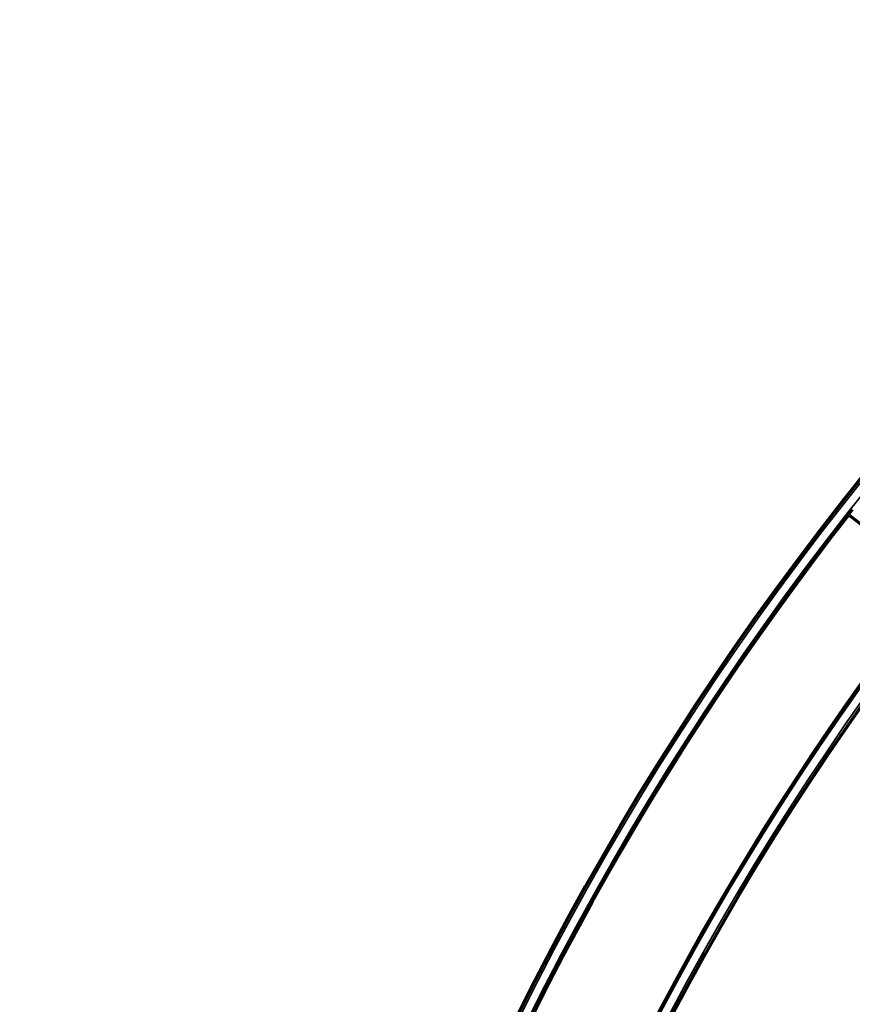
# Model space of a CAD drawing. Header units: millimetres. Extents: x -1503 to 2224, y -3994 to 2541.
# Tile 13 of 27: x -307 to -144, y -2926 to -2732. Entities that reach past the tile are written whole.
import ezdxf

# ---------------------------------------------------------------- set-up
doc = ezdxf.new("R2010")
doc.units = ezdxf.units.MM
doc.header["$LTSCALE"] = 0.75
doc.layers.add('Visible', color=7, linetype='Continuous', lineweight=70)
doc.layers.add('Visible Narrow', color=7, linetype='Continuous', lineweight=35)

msp = doc.modelspace()

# ---------------------------------------------------------------- linework, layer by layer
at = {"layer": 'Visible', "extrusion": (-7.22236e-29, -5.8975e-13, -1)}
msp.add_line((-144.2, -2829.64, 27.8), (-127.05, -2843.09, 27.8), dxfattribs=at)
for radius in [574.5, 547.5]:
    msp.add_circle((-305.85, -3182.52, -27.5), radius, dxfattribs=at)
for centre, radius, start, end in [((-305.85, -3182.52, -27.7), 572, 321.7878, 38.2122), ((142.86, -2828.03, -27.6), 1.02, 311.2706, 317.4295), ((-305.85, -3182.52, -27.8), 571.9, 321.9, 38.1), ((-305.85, -3182.52, -27.7), 550, 321.2271, 38.7729), ((-305.85, -3182.52, -27.8), 550.1, 321.9, 38.1)]:
    msp.add_arc(centre, radius, start, end, dxfattribs=at)
at = {"layer": 'Visible Narrow', "extrusion": (-7.22236e-29, -5.8975e-13, -1)}
for radius in [574, 572.3, 549.7, 548]:
    msp.add_circle((-305.85, -3182.52, -28), radius, dxfattribs=at)

doc.saveas('drawing.dxf')
